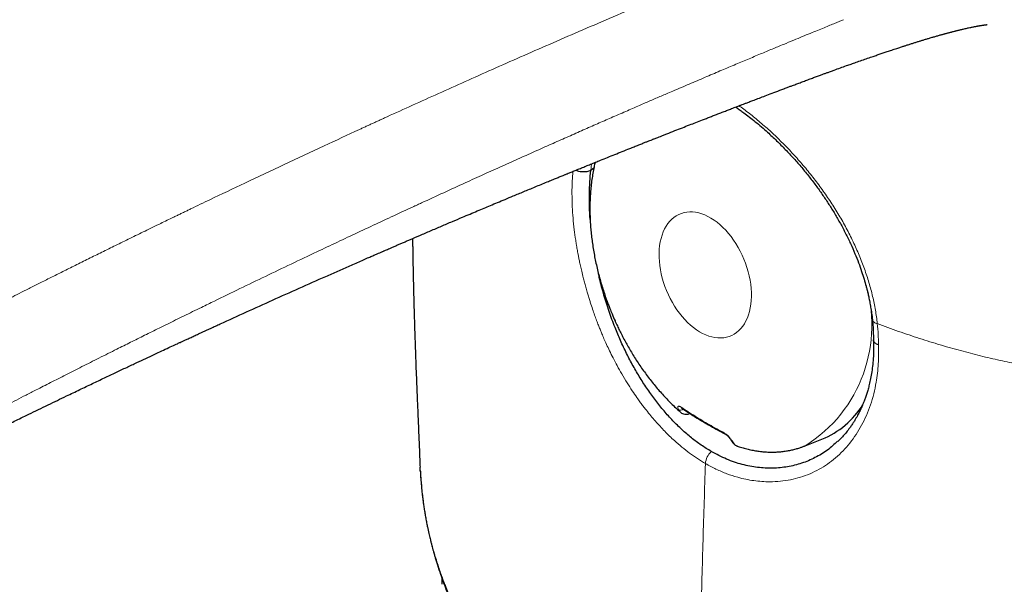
# Model space of a CAD drawing. Header units: millimetres. Extents: x 8 to 949, y 12 to 889.
# Tile 41 of 256: x 717 to 743, y 211 to 226. Entities that reach past the tile are written whole.
import ezdxf

# ---------------------------------------------------------------- set-up
doc = ezdxf.new("R2010")
doc.units = ezdxf.units.MM

msp = doc.modelspace()

# ---------------------------------------------------------------- linework, layer by layer
at = {"color": 252, "linetype": 'Continuous', "lineweight": 0}
for p, q in [((732.153, 222.167), (732.167, 222.334)), ((734.724, 215.864), (734.714, 215.859))]:
    msp.add_line(p, q, dxfattribs=at)
at = {"color": 7, "linetype": 'Continuous', "lineweight": 30}
for p, q in [((732.231, 222.222), (732.155, 222.168)), ((734.715, 215.859), (734.725, 215.863)), ((737.717, 215.025), (738.15, 215.194)), ((735.922, 215.033), (735.938, 215.025)), ((735.938, 215.025), (735.947, 215.021)), ((735.941, 215.028), (735.957, 215.023))]:
    msp.add_line(p, q, dxfattribs=at)
at = {"color": 252, "linetype": 'Continuous', "lineweight": 0, "flags": 128}
msp.add_lwpolyline([(734.975, 217.984), (735.054, 217.94), (735.135, 217.903), (735.215, 217.872), (735.294, 217.849), (735.373, 217.833), (735.451, 217.824), (735.527, 217.822), (735.602, 217.828), (735.674, 217.84), (735.744, 217.861), (735.811, 217.888), (735.875, 217.922), (735.936, 217.963), (735.993, 218.011), (736.046, 218.065), (736.095, 218.126), (736.14, 218.192), (736.18, 218.264), (736.216, 218.341), (736.246, 218.424), (736.272, 218.511), (736.292, 218.602), (736.307, 218.697), (736.317, 218.795), (736.322, 218.896), (736.321, 219), (736.315, 219.106), (736.304, 219.214), (736.287, 219.322), (736.265, 219.431), (736.238, 219.54), (736.206, 219.649), (736.169, 219.757), (736.128, 219.864), (736.082, 219.969), (736.032, 220.071), (735.978, 220.171), (735.919, 220.267), (735.858, 220.36), (735.793, 220.449), (735.725, 220.534), (735.654, 220.613), (735.581, 220.688), (735.506, 220.757), (735.43, 220.82), (735.352, 220.877), (735.272, 220.928), (735.193, 220.972), (735.113, 221.01), (735.033, 221.04), (734.953, 221.063), (734.874, 221.08), (734.796, 221.089), (734.72, 221.09), (734.645, 221.085), (734.573, 221.072), (734.503, 221.052), (734.436, 221.024), (734.372, 220.99), (734.311, 220.949), (734.254, 220.901), (734.201, 220.847), (734.152, 220.786), (734.107, 220.72), (734.067, 220.648), (734.032, 220.571), (734.001, 220.488), (733.975, 220.401), (733.955, 220.31), (733.94, 220.215), (733.93, 220.117), (733.925, 220.016), (733.926, 219.912), (733.932, 219.806), (733.943, 219.699), (733.96, 219.59), (733.982, 219.481), (734.009, 219.372), (734.041, 219.263), (734.078, 219.155), (734.119, 219.048), (734.165, 218.943), (734.215, 218.841), (734.27, 218.741), (734.328, 218.645), (734.389, 218.552), (734.454, 218.463), (734.522, 218.378), (734.593, 218.299), (734.666, 218.224), (734.741, 218.155), (734.817, 218.092), (734.896, 218.035), (734.975, 217.984)], dxfattribs=at)
at = {"color": 252, "linetype": 'Continuous', "lineweight": 0}
for centre, radius, start, end in [((735.763, 218.146), 3.683, 302.0538, 18.2532), ((734.486, 216.052), 0.102, 236.8467, 311.7671), ((734.54, 216.039), 0.0452, 194.9609, 234.7645), ((735.654, 215.365), 0.0376, 190.6849, 239.463), ((735.86, 215.186), 0.0635, 212.0021, 247.7995), ((735.601, 214.528), 0.475, 132.6467, 175.6225)]:
    msp.add_arc(centre, radius, start, end, dxfattribs=at)
at = {"color": 7, "linetype": 'Continuous', "lineweight": 30}
msp.add_arc((737.301, 217.277), 2.249, 292.173, 328.2467, dxfattribs=at)
at = {"color": 252, "linetype": 'Continuous', "lineweight": 0}
for points, knots in [([(761.301, 234.08), (761.32, 233.921), (761.36, 233.599), (761.4, 233.106), (761.426, 232.598), (761.437, 232.083), (761.433, 231.565), (761.413, 231.049), (761.378, 230.531), (761.324, 229.99), (761.251, 229.427), (761.154, 228.842), (761.036, 228.259), (760.897, 227.676), (760.736, 227.094), (760.552, 226.514), (760.346, 225.939), (760.117, 225.368), (759.864, 224.805), (759.589, 224.25), (759.291, 223.706), (758.972, 223.175), (758.631, 222.658), (758.269, 222.156), (757.886, 221.67), (757.483, 221.202), (757.06, 220.753), (756.618, 220.323), (756.157, 219.914), (755.68, 219.529), (755.243, 219.21), (754.851, 218.946), (754.507, 218.73), (754.156, 218.524), (753.805, 218.332), (753.459, 218.156), (753.048, 217.962), (752.565, 217.757), (752.001, 217.547), (751.523, 217.393), (751.14, 217.283), (750.854, 217.207), (750.565, 217.137), (750.273, 217.073), (749.978, 217.014), (749.679, 216.961), (749.388, 216.916), (749.126, 216.88), (748.893, 216.852), (748.679, 216.829), (748.462, 216.809), (748.243, 216.792), (748.023, 216.778), (747.8, 216.767), (747.575, 216.759), (747.247, 216.751), (746.811, 216.751), (746.265, 216.767), (745.705, 216.8), (745.156, 216.849), (744.62, 216.911), (744.119, 216.983), (743.771, 217.041), (743.575, 217.077), (743.514, 217.088), (743.452, 217.1), (743.391, 217.111), (743.329, 217.123), (743.122, 217.164), (742.766, 217.239), (742.259, 217.358), (741.742, 217.492), (741.214, 217.642), (740.678, 217.809), (740.133, 217.992), (739.772, 218.125), (739.588, 218.193)], [0, 0, 0, 0, 0.014847, 0.029997, 0.045474, 0.0613, 0.076859, 0.092404, 0.107956, 0.123533, 0.141106, 0.158699, 0.176337, 0.194044, 0.211844, 0.229763, 0.247824, 0.265869, 0.283997, 0.302231, 0.32047, 0.338614, 0.356775, 0.374975, 0.393161, 0.411279, 0.429352, 0.447502, 0.465654, 0.483698, 0.501656, 0.513421, 0.525467, 0.537647, 0.54942, 0.560929, 0.572122, 0.589739, 0.607589, 0.625693, 0.634428, 0.643227, 0.652092, 0.661025, 0.670027, 0.6791, 0.688246, 0.696494, 0.702917, 0.709401, 0.715949, 0.722561, 0.729236, 0.735977, 0.742783, 0.749654, 0.765817, 0.78248, 0.79965, 0.817333, 0.833323, 0.849716, 0.864479, 0.866436, 0.868398, 0.870366, 0.872339, 0.874317, 0.876301, 0.892246, 0.908763, 0.925854, 0.943521, 0.961765, 0.980591, 1, 1, 1, 1]), ([(690.938, 213.638), (691.105, 213.543), (691.438, 213.354), (691.956, 213.08), (692.424, 212.845), (692.842, 212.645), (693.114, 212.52), (693.299, 212.437), (693.395, 212.394), (693.492, 212.352), (693.588, 212.309), (693.685, 212.268), (693.909, 212.172), (694.258, 212.028), (694.731, 211.845), (695.195, 211.678), (695.632, 211.533), (696.043, 211.41), (696.329, 211.332), (696.508, 211.286), (696.582, 211.267), (696.656, 211.249), (696.73, 211.232), (696.803, 211.215), (696.876, 211.199), (696.949, 211.183), (697.154, 211.139), (697.492, 211.074), (697.963, 211.002), (698.43, 210.95), (698.863, 210.918), (699.261, 210.904), (699.624, 210.903), (699.985, 210.915), (700.343, 210.939), (700.69, 210.975), (701.03, 211.022), (701.364, 211.082), (701.625, 211.139), (701.813, 211.184), (701.928, 211.213), (702.043, 211.244), (702.159, 211.276), (702.275, 211.31), (702.392, 211.345), (702.588, 211.406), (702.864, 211.499), (703.223, 211.63), (703.593, 211.776), (703.9, 211.905), (704.13, 212.005), (704.277, 212.071), (704.41, 212.132), (704.543, 212.193), (704.678, 212.257), (704.815, 212.322), (705.028, 212.425), (705.319, 212.569), (705.692, 212.758), (706.078, 212.96), (706.478, 213.173), (706.805, 213.35), (707.051, 213.485), (707.194, 213.564), (707.316, 213.632), (707.423, 213.691), (707.535, 213.753), (707.65, 213.817), (707.806, 213.904), (708.004, 214.014), (708.248, 214.15), (708.506, 214.294), (708.778, 214.445), (709.064, 214.604), (709.328, 214.75), (709.567, 214.882), (709.734, 214.974), (709.862, 215.044), (709.948, 215.092), (710.024, 215.134), (710.215, 215.239), (710.526, 215.409), (710.973, 215.652), (711.439, 215.905), (711.926, 216.168), (712.432, 216.439), (712.935, 216.707), (713.435, 216.971), (713.929, 217.231), (714.378, 217.466), (714.779, 217.675), (715.116, 217.85), (715.385, 217.988), (715.541, 218.069), (715.598, 218.098), (715.614, 218.106), (715.63, 218.115), (715.646, 218.123), (715.662, 218.131), (715.677, 218.139), (715.703, 218.152), (715.744, 218.173), (715.806, 218.205), (715.885, 218.246), (715.98, 218.294), (716.092, 218.352), (716.221, 218.418), (716.366, 218.492), (716.527, 218.574), (716.703, 218.664), (716.894, 218.761), (717.101, 218.866), (717.33, 218.981), (717.58, 219.107), (717.853, 219.244), (718.144, 219.39), (718.454, 219.545), (718.781, 219.707), (719.119, 219.875), (719.468, 220.047), (719.826, 220.223), (720.2, 220.407), (720.59, 220.597), (720.911, 220.753), (721.153, 220.87), (721.29, 220.936), (721.402, 220.99), (721.493, 221.034), (721.584, 221.078), (721.676, 221.122), (721.904, 221.232), (722.403, 221.471), (723.214, 221.858), (724.201, 222.324), (725.193, 222.787), (725.872, 223.1), (726.237, 223.268), (726.327, 223.309), (726.417, 223.351), (726.507, 223.392), (726.597, 223.433), (726.687, 223.474), (726.777, 223.516), (727.056, 223.643), (727.529, 223.858), (728.203, 224.162), (728.895, 224.472), (729.606, 224.789), (730.336, 225.111), (731.084, 225.438), (731.851, 225.77), (732.649, 226.114), (733.479, 226.467), (734.341, 226.831), (735.224, 227.199), (736.127, 227.572), (737.05, 227.949), (737.671, 228.199), (737.986, 228.326)], [0, 0, 0, 0, 0.011743, 0.023465, 0.035177, 0.042905, 0.050636, 0.052661, 0.054687, 0.056713, 0.05874, 0.060767, 0.062795, 0.072728, 0.082269, 0.091424, 0.100206, 0.107633, 0.114787, 0.116161, 0.117525, 0.118879, 0.120223, 0.121557, 0.122882, 0.124197, 0.125502, 0.133962, 0.142193, 0.150221, 0.158074, 0.164248, 0.170344, 0.176377, 0.182363, 0.18832, 0.193896, 0.199598, 0.205442, 0.207446, 0.209468, 0.211509, 0.21357, 0.215651, 0.217754, 0.219878, 0.226263, 0.232971, 0.240011, 0.247392, 0.250819, 0.25351, 0.25611, 0.25877, 0.26149, 0.264269, 0.267108, 0.27447, 0.282209, 0.29033, 0.298832, 0.30772, 0.311382, 0.314775, 0.317016, 0.319351, 0.321779, 0.324301, 0.326916, 0.331953, 0.337303, 0.342968, 0.348947, 0.355241, 0.361848, 0.366382, 0.371052, 0.372925, 0.374818, 0.376733, 0.378022, 0.387459, 0.39734, 0.407665, 0.418435, 0.429649, 0.441308, 0.451935, 0.462907, 0.474222, 0.481878, 0.489684, 0.496677, 0.49979, 0.500141, 0.500492, 0.500844, 0.501195, 0.501547, 0.5019, 0.502252, 0.503268, 0.504647, 0.506391, 0.508516, 0.511012, 0.513877, 0.517111, 0.520716, 0.524616, 0.528872, 0.533485, 0.538454, 0.544135, 0.550219, 0.556706, 0.563597, 0.570891, 0.578588, 0.586214, 0.594198, 0.60254, 0.611239, 0.620296, 0.624018, 0.627422, 0.629455, 0.631489, 0.633523, 0.635559, 0.637595, 0.648812, 0.668911, 0.691855, 0.714912, 0.735295, 0.737302, 0.739309, 0.741317, 0.743327, 0.745337, 0.747348, 0.749359, 0.751372, 0.765991, 0.781029, 0.796486, 0.812363, 0.828659, 0.845375, 0.862509, 0.880062, 0.898901, 0.9182, 0.93796, 0.958179, 0.978859, 1, 1, 1, 1]), ([(738.713, 226.073), (738.679, 226.059), (738.607, 226.03), (738.489, 225.982), (738.354, 225.927), (738.201, 225.865), (738.03, 225.795), (737.842, 225.718), (737.636, 225.633), (737.404, 225.537), (737.145, 225.43), (736.856, 225.311), (736.547, 225.182), (736.216, 225.043), (735.866, 224.897), (735.497, 224.741), (735.11, 224.577), (734.702, 224.403), (734.368, 224.26), (734.124, 224.156), (733.979, 224.094), (733.842, 224.035), (733.703, 223.975), (733.561, 223.914), (733.346, 223.82), (733.052, 223.693), (732.689, 223.535), (732.323, 223.375), (731.954, 223.213), (731.569, 223.043), (731.166, 222.865), (730.745, 222.677), (730.305, 222.481), (729.849, 222.276), (729.376, 222.062), (728.87, 221.833), (728.33, 221.586), (727.918, 221.396), (727.668, 221.281), (727.59, 221.245), (727.527, 221.216), (727.468, 221.189), (727.351, 221.135), (726.897, 220.925), (726.109, 220.558), (724.954, 220.013), (723.713, 219.422), (722.771, 218.967), (722.217, 218.697), (722.029, 218.605), (721.822, 218.504), (721.6, 218.396), (721.381, 218.288), (721.166, 218.182), (720.897, 218.05), (720.579, 217.892), (720.212, 217.711), (719.817, 217.514), (719.397, 217.304), (718.956, 217.081), (718.537, 216.87), (718.14, 216.668), (717.796, 216.493), (717.501, 216.342), (717.252, 216.215), (716.992, 216.081), (716.774, 215.968), (716.63, 215.894), (716.578, 215.867), (716.562, 215.859), (716.546, 215.851), (716.531, 215.843), (716.515, 215.835), (716.283, 215.714), (715.84, 215.484), (715.192, 215.145), (714.562, 214.812), (713.951, 214.487), (713.358, 214.17), (712.806, 213.872), (712.293, 213.594), (711.819, 213.335), (711.469, 213.143), (711.237, 213.015), (711.119, 212.95), (711.002, 212.886), (710.872, 212.813), (710.679, 212.707), (710.426, 212.566), (710.087, 212.377), (709.716, 212.171), (709.317, 211.947), (708.934, 211.732), (708.591, 211.539), (708.286, 211.368), (708.007, 211.212), (707.722, 211.053), (707.434, 210.894), (707.146, 210.737), (706.859, 210.583), (706.561, 210.425), (706.253, 210.265), (705.932, 210.103), (705.599, 209.939), (705.253, 209.773), (704.852, 209.588), (704.396, 209.388), (703.907, 209.19), (703.566, 209.063), (703.379, 208.997), (703.327, 208.979), (703.276, 208.961), (703.225, 208.944), (703.173, 208.927), (703.122, 208.909), (702.988, 208.866), (702.777, 208.8), (702.491, 208.718), (702.221, 208.647), (701.964, 208.587), (701.714, 208.535), (701.465, 208.489), (701.214, 208.449), (700.919, 208.41), (700.577, 208.375), (700.185, 208.349), (699.783, 208.336), (699.37, 208.337), (698.958, 208.352), (698.548, 208.38), (698.141, 208.421), (697.777, 208.47), (697.456, 208.521), (697.249, 208.558), (697.109, 208.585), (697.037, 208.6), (696.964, 208.615), (696.891, 208.63), (696.819, 208.646), (696.661, 208.681), (696.414, 208.74), (696.074, 208.829), (695.765, 208.919), (695.486, 209.006), (695.251, 209.083), (695.087, 209.14), (694.995, 209.173), (694.966, 209.183), (694.936, 209.194), (694.907, 209.204), (694.878, 209.215), (694.762, 209.257), (694.57, 209.329), (694.312, 209.43), (694.08, 209.525), (693.873, 209.611), (693.701, 209.685), (693.559, 209.747), (693.445, 209.798), (693.351, 209.84), (693.278, 209.873), (693.233, 209.893), (693.208, 209.905), (693.198, 209.909), (693.19, 209.913), (693.181, 209.917), (693.174, 209.92), (693.166, 209.924), (693.159, 209.927), (692.963, 210.017), (692.587, 210.193), (692.046, 210.459), (691.53, 210.723), (691.041, 210.984), (690.576, 211.239), (690.281, 211.408), (690.136, 211.491)], [0, 0, 0, 0, 0.00219, 0.004766, 0.007728, 0.011076, 0.01481, 0.01893, 0.023435, 0.028326, 0.034159, 0.040458, 0.047225, 0.054458, 0.062157, 0.070172, 0.078637, 0.087549, 0.09691, 0.100519, 0.103488, 0.106439, 0.109467, 0.112573, 0.115755, 0.123561, 0.131794, 0.139505, 0.147555, 0.155945, 0.164673, 0.17391, 0.183499, 0.193441, 0.203737, 0.214388, 0.226514, 0.239069, 0.241323, 0.242846, 0.244139, 0.245432, 0.246724, 0.251796, 0.275074, 0.298161, 0.32727, 0.356089, 0.359693, 0.363456, 0.368369, 0.373205, 0.377963, 0.382643, 0.387246, 0.39548, 0.403452, 0.411161, 0.421249, 0.430847, 0.439956, 0.448579, 0.456718, 0.46238, 0.467783, 0.472928, 0.479326, 0.481998, 0.482342, 0.482684, 0.483025, 0.483364, 0.483701, 0.484038, 0.49848, 0.512525, 0.526171, 0.539408, 0.55223, 0.564631, 0.57519, 0.585416, 0.59531, 0.597867, 0.600401, 0.602912, 0.605412, 0.608812, 0.61536, 0.621732, 0.63064, 0.639184, 0.647366, 0.655188, 0.661081, 0.666784, 0.672833, 0.679079, 0.684823, 0.690728, 0.696795, 0.703027, 0.709427, 0.715999, 0.722749, 0.729673, 0.739172, 0.748597, 0.756807, 0.757723, 0.758638, 0.759551, 0.760464, 0.761375, 0.762285, 0.763194, 0.768454, 0.773397, 0.778028, 0.782353, 0.786495, 0.790651, 0.794825, 0.799019, 0.80529, 0.811721, 0.818317, 0.825081, 0.832013, 0.838637, 0.845406, 0.852317, 0.856954, 0.861648, 0.862888, 0.864131, 0.865379, 0.866631, 0.867887, 0.869148, 0.874811, 0.880775, 0.887046, 0.891357, 0.895808, 0.899842, 0.900378, 0.900916, 0.901456, 0.901999, 0.902543, 0.903089, 0.908415, 0.913292, 0.917715, 0.92168, 0.925182, 0.927743, 0.929978, 0.931885, 0.933233, 0.934347, 0.934539, 0.934721, 0.934895, 0.935059, 0.935215, 0.935361, 0.935499, 0.935627, 0.94703, 0.958181, 0.969065, 0.979669, 0.989983, 1, 1, 1, 1]), ([(739.588, 218.192), (739.574, 218.31), (739.544, 218.543), (739.47, 218.899), (739.375, 219.255), (739.258, 219.612), (739.12, 219.967), (738.963, 220.319), (738.787, 220.667), (738.593, 221.01), (738.383, 221.346), (738.157, 221.673), (737.918, 221.991), (737.667, 222.298), (737.408, 222.591), (737.14, 222.871), (736.866, 223.136), (736.586, 223.385), (736.304, 223.616), (736.107, 223.768), (736.005, 223.837), (735.998, 223.842)], [0, 0, 0, 0, 0.0556416, 0.1110309, 0.1662466, 0.2213533, 0.2764048, 0.3314468, 0.3865201, 0.441664, 0.4969193, 0.5523315, 0.6078111, 0.663257, 0.7186912, 0.7741251, 0.8295632, 0.8850077, 0.9404618, 0.9959339, 1, 1, 1, 1]), ([(731.689, 222.141), (731.682, 222.061), (731.667, 221.876), (731.662, 221.569), (731.67, 221.245), (731.691, 220.93), (731.721, 220.641), (731.748, 220.439), (731.765, 220.329), (731.769, 220.299), (731.774, 220.268), (731.779, 220.238), (731.784, 220.207), (731.789, 220.177), (731.796, 220.139), (731.805, 220.085), (731.818, 220.013), (731.835, 219.923), (731.857, 219.816), (731.884, 219.689), (731.917, 219.544), (731.952, 219.401), (731.988, 219.265), (732.022, 219.14), (732.056, 219.018), (732.091, 218.903), (732.124, 218.797), (732.164, 218.673), (732.211, 218.534), (732.264, 218.383), (732.314, 218.248), (732.36, 218.129), (732.401, 218.026), (732.445, 217.918), (732.498, 217.796), (732.564, 217.648), (732.642, 217.481), (732.734, 217.297), (732.84, 217.096), (732.961, 216.88), (733.092, 216.663), (733.224, 216.459), (733.323, 216.314), (733.39, 216.22), (733.427, 216.168), (733.463, 216.119), (733.498, 216.072), (733.532, 216.028), (733.564, 215.986), (733.661, 215.863), (733.827, 215.663), (734.07, 215.399), (734.301, 215.176), (734.518, 214.989), (734.717, 214.833), (734.92, 214.689), (735.058, 214.606), (735.127, 214.564)], [0, 0, 0, 0, 0.032198, 0.074337, 0.116464, 0.151864, 0.187282, 0.21847, 0.221972, 0.225474, 0.228976, 0.232479, 0.235982, 0.239485, 0.242988, 0.248977, 0.257755, 0.267764, 0.279925, 0.294239, 0.310705, 0.329323, 0.34268, 0.356959, 0.371608, 0.384096, 0.396035, 0.407425, 0.426397, 0.443618, 0.45909, 0.472813, 0.484788, 0.495015, 0.510159, 0.52766, 0.547522, 0.569749, 0.594344, 0.621308, 0.650886, 0.677743, 0.701872, 0.709383, 0.716584, 0.723475, 0.730057, 0.736328, 0.74229, 0.747942, 0.789883, 0.831815, 0.873754, 0.905232, 0.936749, 0.968328, 1, 1, 1, 1]), ([(739.462, 218.293), (739.461, 218.291), (739.46, 218.278), (739.473, 218.256), (739.501, 218.228), (739.54, 218.207), (739.573, 218.197), (739.588, 218.192)], [0, 0, 0, 0, 0.0433, 0.297788, 0.545592, 0.781012, 1, 1, 1, 1]), ([(739.588, 218.193), (739.597, 218.1), (739.614, 217.915), (739.616, 217.735), (739.617, 217.645)], [0, 0, 0, 0, 0.501662, 1, 1, 1, 1]), ([(739.617, 217.645), (739.62, 217.561), (739.625, 217.394), (739.616, 217.149), (739.595, 216.907), (739.558, 216.647), (739.499, 216.372), (739.414, 216.085), (739.308, 215.813), (739.183, 215.556), (739.04, 215.316), (738.878, 215.094), (738.701, 214.892), (738.507, 214.709), (738.3, 214.549), (738.078, 214.411), (737.843, 214.297), (737.595, 214.207), (737.338, 214.142), (737.073, 214.103), (736.823, 214.09), (736.593, 214.098), (736.384, 214.119), (736.175, 214.155), (735.94, 214.212), (735.682, 214.297), (735.402, 214.414), (735.219, 214.514), (735.127, 214.564)], [0, 0, 0, 0, 0.031198, 0.062463, 0.093887, 0.125562, 0.166997, 0.208563, 0.250454, 0.292013, 0.333543, 0.375225, 0.416942, 0.458449, 0.499926, 0.541337, 0.582962, 0.624999, 0.666835, 0.7086, 0.75048, 0.782036, 0.813351, 0.84451, 0.875597, 0.917561, 0.95895, 1, 1, 1, 1]), ([(734.43, 215.966), (734.423, 215.982), (734.411, 216.007), (734.412, 216.03), (734.418, 216.043), (734.43, 216.051), (734.447, 216.051), (734.469, 216.045), (734.487, 216.034), (734.497, 216.028)], [0, 0, 0, 0, 0.260393, 0.38807, 0.5129, 0.634799, 0.754704, 0.875043, 1, 1, 1, 1]), ([(734.491, 215.891), (734.481, 215.9), (734.457, 215.92), (734.44, 215.949), (734.43, 215.966)], [0, 0, 0, 0, 0.409738, 1, 1, 1, 1]), ([(734.497, 216.028), (734.613, 215.951), (734.847, 215.798), (735.221, 215.574), (735.485, 215.43), (735.617, 215.358)], [0, 0, 0, 0, 0.3331081, 0.6665542, 1, 1, 1, 1]), ([(735.617, 215.358), (735.629, 215.352), (735.651, 215.339), (735.685, 215.312), (735.716, 215.282), (735.746, 215.25), (735.773, 215.218), (735.806, 215.174), (735.824, 215.146), (735.836, 215.127)], [0, 0, 0, 0, 0.1249301, 0.2452793, 0.3652255, 0.4871773, 0.6120523, 0.7397441, 1, 1, 1, 1]), ([(735.836, 215.127), (735.847, 215.11), (735.87, 215.075), (735.903, 215.036), (735.932, 215.03), (735.941, 215.028)], [0, 0, 0, 0, 0.3999278, 0.8250848, 1, 1, 1, 1]), ([(735.127, 214.564), (735.106, 213.904), (735.064, 212.583), (735.011, 210.607), (734.965, 208.634), (734.942, 207.323), (734.93, 206.668)], [0, 0, 0, 0, 0.25, 0.5, 0.75, 1, 1, 1, 1]), ([(734.892, 204.461), (734.725, 204.559), (734.391, 204.756), (733.91, 205.063), (733.444, 205.378), (732.995, 205.702), (732.564, 206.034), (732.125, 206.393), (731.682, 206.781), (731.242, 207.198), (730.826, 207.623), (730.434, 208.058), (730.065, 208.504), (729.72, 208.961), (729.402, 209.426), (729.109, 209.898), (728.878, 210.315), (728.697, 210.674), (728.597, 210.888), (728.541, 211.012), (728.529, 211.04), (728.523, 211.055), (728.519, 211.064), (728.514, 211.075), (728.506, 211.094), (728.494, 211.122), (728.474, 211.169), (728.447, 211.232), (728.414, 211.312), (728.377, 211.406), (728.335, 211.514), (728.29, 211.635), (728.24, 211.775), (728.186, 211.935), (728.128, 212.115), (728.07, 212.311), (728.012, 212.525), (727.961, 212.732), (727.916, 212.932), (727.878, 213.121), (727.846, 213.301), (727.826, 213.426), (727.816, 213.493), (727.812, 213.518), (727.808, 213.543), (727.805, 213.566), (727.798, 213.621), (727.775, 213.792), (727.747, 214.055), (727.734, 214.278), (727.729, 214.377)], [0, 0, 0, 0, 0.038123, 0.076264, 0.114414, 0.152562, 0.190695, 0.2288, 0.273651, 0.318415, 0.363064, 0.407567, 0.452826, 0.4982, 0.54364, 0.589112, 0.634602, 0.662629, 0.690655, 0.694765, 0.697529, 0.698265, 0.699125, 0.700107, 0.701213, 0.704307, 0.708085, 0.714286, 0.721739, 0.730444, 0.7404, 0.751608, 0.764067, 0.779049, 0.795511, 0.81345, 0.832868, 0.853764, 0.870028, 0.887087, 0.904941, 0.918651, 0.920844, 0.923049, 0.925264, 0.92749, 0.929324, 0.940146, 0.973413, 1, 1, 1, 1])]:
    msp.add_open_spline(points, degree=3, knots=knots, dxfattribs=at)
at = {"color": 7, "linetype": 'Continuous', "lineweight": 30}
for points, knots in [([(737.176, 224.288), (737.207, 224.3), (737.265, 224.322), (737.346, 224.352), (737.413, 224.377), (737.471, 224.399), (737.526, 224.419), (737.601, 224.448), (737.699, 224.484), (737.817, 224.528), (737.931, 224.57), (738.036, 224.609), (738.13, 224.643), (738.213, 224.674), (738.292, 224.703), (738.377, 224.734), (738.491, 224.775), (738.63, 224.825), (738.776, 224.878), (738.912, 224.926), (739.045, 224.973), (739.188, 225.023), (739.335, 225.074), (739.466, 225.119), (739.582, 225.159), (739.687, 225.195), (739.794, 225.231), (739.908, 225.269), (740.008, 225.302), (740.089, 225.329), (740.143, 225.347), (740.193, 225.363), (740.237, 225.377), (740.275, 225.389), (740.31, 225.4), (740.348, 225.413), (740.404, 225.431), (740.476, 225.454), (740.56, 225.48), (740.64, 225.505), (740.718, 225.529), (740.784, 225.549), (740.837, 225.565), (740.877, 225.577), (740.919, 225.589), (740.964, 225.603), (741.008, 225.616), (741.051, 225.628), (741.092, 225.64), (741.129, 225.651), (741.165, 225.661), (741.202, 225.671), (741.242, 225.683), (741.278, 225.692), (741.308, 225.701), (741.337, 225.709), (741.365, 225.716), (741.39, 225.723), (741.415, 225.73), (741.441, 225.737), (741.469, 225.744), (741.497, 225.751), (741.523, 225.758), (741.553, 225.766), (741.586, 225.775), (741.62, 225.783), (741.654, 225.792), (741.69, 225.801), (741.725, 225.809), (741.756, 225.816), (741.786, 225.824), (741.823, 225.832), (741.869, 225.843), (741.916, 225.854), (741.965, 225.864), (742.008, 225.874), (742.053, 225.883), (742.092, 225.891), (742.13, 225.898), (742.16, 225.904), (742.188, 225.909), (742.214, 225.914), (742.238, 225.918), (742.261, 225.922), (742.283, 225.926), (742.302, 225.929), (742.318, 225.931), (742.329, 225.933), (742.34, 225.934), (742.352, 225.936), (742.364, 225.938), (742.374, 225.939), (742.384, 225.94), (742.394, 225.942), (742.406, 225.943), (742.416, 225.944), (742.425, 225.945), (742.431, 225.946), (742.437, 225.946), (742.44, 225.946), (742.442, 225.946), (742.442, 225.946), (742.442, 225.946)], [0, 0, 0, 0, 0.012978, 0.024782, 0.034008, 0.041427, 0.049179, 0.057391, 0.073639, 0.090808, 0.10762, 0.122295, 0.136061, 0.147694, 0.158022, 0.170325, 0.184687, 0.207782, 0.230852, 0.248497, 0.267013, 0.289909, 0.311774, 0.33252, 0.348233, 0.363893, 0.379775, 0.396555, 0.416111, 0.42572, 0.433871, 0.441426, 0.448796, 0.454394, 0.459624, 0.464974, 0.472419, 0.486594, 0.499593, 0.512943, 0.525654, 0.53834, 0.545712, 0.552515, 0.558825, 0.567172, 0.575528, 0.581933, 0.589831, 0.59694, 0.60175, 0.609026, 0.617494, 0.623399, 0.628762, 0.634495, 0.639478, 0.644428, 0.648879, 0.653835, 0.659732, 0.665586, 0.669908, 0.675616, 0.683675, 0.690127, 0.696657, 0.70477, 0.713109, 0.719132, 0.724958, 0.732923, 0.74408, 0.756939, 0.766211, 0.779938, 0.78973, 0.802799, 0.812473, 0.823143, 0.831267, 0.839348, 0.85014, 0.858001, 0.866121, 0.876956, 0.883118, 0.888223, 0.893822, 0.900678, 0.908439, 0.914563, 0.91987, 0.927252, 0.937401, 0.947413, 0.955842, 0.964923, 0.973897, 0.98507, 0.997506, 1, 1, 1, 1]), ([(690.714, 210.848), (690.733, 210.837), (690.779, 210.811), (690.852, 210.769), (690.929, 210.726), (690.995, 210.689), (691.051, 210.658), (691.107, 210.627), (691.174, 210.591), (691.254, 210.548), (691.346, 210.499), (691.432, 210.454), (691.509, 210.413), (691.575, 210.38), (691.642, 210.346), (691.704, 210.314), (691.755, 210.289), (691.792, 210.27), (691.818, 210.257), (691.841, 210.246), (691.88, 210.227), (691.941, 210.197), (692.029, 210.154), (692.174, 210.085), (692.374, 209.992), (692.63, 209.877), (692.906, 209.757), (693.194, 209.637), (693.486, 209.52), (693.771, 209.411), (694.047, 209.309), (694.314, 209.214), (694.581, 209.123), (694.856, 209.034), (695.148, 208.943), (695.396, 208.871), (695.59, 208.817), (695.717, 208.783), (695.83, 208.753), (695.927, 208.728), (696.007, 208.708), (696.076, 208.691), (696.134, 208.677), (696.193, 208.663), (696.258, 208.648), (696.348, 208.627), (696.465, 208.601), (696.614, 208.57), (696.787, 208.534), (696.985, 208.497), (697.206, 208.458), (697.443, 208.42), (697.687, 208.385), (697.934, 208.355), (698.25, 208.321), (698.637, 208.289), (699.095, 208.266), (699.556, 208.259), (700.019, 208.269), (700.437, 208.292), (700.809, 208.325), (701.13, 208.363), (701.438, 208.407), (701.727, 208.457), (701.998, 208.51), (702.25, 208.566), (702.454, 208.616), (702.614, 208.658), (702.736, 208.691), (702.85, 208.723), (702.953, 208.753), (703.039, 208.778), (703.102, 208.797), (703.145, 208.811), (703.18, 208.822), (703.223, 208.835), (703.279, 208.853), (703.35, 208.875), (703.435, 208.903), (703.533, 208.936), (703.722, 209), (704, 209.1), (704.362, 209.238), (704.73, 209.386), (705.099, 209.543), (705.458, 209.702), (705.8, 209.858), (706.063, 209.982), (706.255, 210.074), (706.384, 210.136), (706.505, 210.195), (706.613, 210.248), (706.705, 210.294), (706.779, 210.33), (706.85, 210.366), (706.928, 210.405), (707.024, 210.453), (707.132, 210.508), (707.275, 210.581), (707.453, 210.672), (707.671, 210.785), (707.908, 210.909), (708.164, 211.043), (708.439, 211.189), (708.728, 211.342), (709.026, 211.499), (709.323, 211.657), (709.619, 211.813), (709.91, 211.966), (710.252, 212.147), (710.645, 212.353), (711.083, 212.582), (711.509, 212.803), (711.92, 213.017), (712.321, 213.223), (712.716, 213.427), (713.072, 213.609), (713.394, 213.772), (713.68, 213.917), (713.971, 214.064), (714.266, 214.214), (714.567, 214.365), (714.873, 214.518), (715.183, 214.672), (715.453, 214.807), (715.675, 214.917), (715.841, 214.999), (715.985, 215.07), (716.107, 215.13), (716.207, 215.179), (716.281, 215.216), (716.334, 215.242), (716.376, 215.263), (716.422, 215.285), (716.481, 215.314), (716.558, 215.352), (716.651, 215.398), (716.762, 215.452), (716.89, 215.515), (717.035, 215.585), (717.197, 215.664), (717.376, 215.751), (717.585, 215.853), (717.817, 215.965), (718.065, 216.085), (718.308, 216.202), (718.582, 216.334), (718.885, 216.479), (719.214, 216.635), (719.526, 216.784), (719.823, 216.924), (720.103, 217.056), (720.363, 217.178), (720.602, 217.29), (720.818, 217.391), (721.015, 217.484), (721.194, 217.567), (721.328, 217.629), (721.417, 217.67), (721.463, 217.691), (721.503, 217.71), (721.552, 217.733), (721.62, 217.764), (721.706, 217.804), (721.807, 217.85), (721.919, 217.902), (722.038, 217.957), (722.162, 218.014), (722.287, 218.071), (722.413, 218.129), (722.722, 218.271), (723.217, 218.496), (723.899, 218.804), (724.586, 219.112), (725.099, 219.34), (725.433, 219.488), (725.59, 219.557), (725.746, 219.626), (725.903, 219.694), (726.06, 219.763), (726.213, 219.83), (726.351, 219.891), (726.469, 219.942), (726.564, 219.983), (726.642, 220.017), (726.701, 220.043), (726.741, 220.06), (726.768, 220.072), (726.796, 220.084), (726.831, 220.099), (726.879, 220.12), (726.941, 220.147), (727.014, 220.179), (727.096, 220.214), (727.183, 220.252), (727.27, 220.289), (727.359, 220.328), (727.508, 220.392), (727.72, 220.483), (727.997, 220.601), (728.278, 220.721), (728.554, 220.839), (728.8, 220.943), (729.016, 221.034), (729.204, 221.113), (729.381, 221.187), (729.555, 221.26), (729.736, 221.336), (729.933, 221.418), (730.114, 221.494), (730.276, 221.561), (730.415, 221.618), (730.56, 221.678), (730.71, 221.74), (730.864, 221.803), (731.011, 221.864), (731.144, 221.918), (731.256, 221.964), (731.343, 222), (731.407, 222.026), (731.452, 222.044), (731.485, 222.058), (731.514, 222.07), (731.55, 222.084), (731.611, 222.109), (731.696, 222.144), (731.8, 222.186), (731.912, 222.231), (732.028, 222.278), (732.149, 222.327), (732.275, 222.378), (732.485, 222.463), (732.782, 222.582), (733.073, 222.699), (733.28, 222.781), (733.392, 222.825), (733.495, 222.866), (733.583, 222.901), (733.655, 222.93), (733.71, 222.951), (733.747, 222.966), (733.775, 222.977), (733.804, 222.989), (733.845, 223.005), (733.898, 223.025), (733.963, 223.051), (734.04, 223.082), (734.165, 223.131), (734.329, 223.195), (734.525, 223.272), (734.707, 223.343), (734.882, 223.411), (735.029, 223.468), (735.154, 223.516), (735.257, 223.557), (735.364, 223.598), (735.475, 223.64), (735.588, 223.684), (735.698, 223.727), (735.794, 223.763), (735.87, 223.793), (735.928, 223.815), (735.975, 223.833), (736.013, 223.847), (736.048, 223.861), (736.092, 223.877), (736.153, 223.901), (736.235, 223.932), (736.337, 223.971), (736.461, 224.018), (736.606, 224.073), (736.772, 224.136), (736.958, 224.206), (737.096, 224.258), (737.17, 224.286), (737.176, 224.288)], [0, 0, 0, 0, 0.001292, 0.003001, 0.004863, 0.006347, 0.007367, 0.008535, 0.009992, 0.011743, 0.013756, 0.015988, 0.017333, 0.018747, 0.020229, 0.021638, 0.022732, 0.023497, 0.023973, 0.024428, 0.02495, 0.02646, 0.028347, 0.030603, 0.035631, 0.04102, 0.046764, 0.052846, 0.058877, 0.064663, 0.070204, 0.075501, 0.080661, 0.086068, 0.091754, 0.097716, 0.100403, 0.102849, 0.10498, 0.106797, 0.108302, 0.10951, 0.110621, 0.111583, 0.112784, 0.114235, 0.116524, 0.119243, 0.12239, 0.125963, 0.129961, 0.134238, 0.138549, 0.142854, 0.147153, 0.154957, 0.162744, 0.170518, 0.178285, 0.186056, 0.191618, 0.197141, 0.202416, 0.207419, 0.212154, 0.216619, 0.220811, 0.223129, 0.225351, 0.227478, 0.22946, 0.231081, 0.232311, 0.232976, 0.233519, 0.234306, 0.23537, 0.236713, 0.238335, 0.240239, 0.242339, 0.249269, 0.256458, 0.263898, 0.271575, 0.279218, 0.286447, 0.293257, 0.296122, 0.298907, 0.301603, 0.303998, 0.306003, 0.307619, 0.308872, 0.310674, 0.31279, 0.315214, 0.317865, 0.32226, 0.327109, 0.332413, 0.338172, 0.344385, 0.351053, 0.357757, 0.364574, 0.371274, 0.377859, 0.384329, 0.394587, 0.404542, 0.414195, 0.423546, 0.432595, 0.441437, 0.450482, 0.456845, 0.463324, 0.469918, 0.476628, 0.483453, 0.490391, 0.497441, 0.50449, 0.508769, 0.512543, 0.515811, 0.518575, 0.520834, 0.522589, 0.523633, 0.524455, 0.525415, 0.526764, 0.528502, 0.530628, 0.533143, 0.536046, 0.539337, 0.543016, 0.547084, 0.551539, 0.55724, 0.562919, 0.56844, 0.573802, 0.581624, 0.589083, 0.596177, 0.602907, 0.609271, 0.61527, 0.620588, 0.625505, 0.629989, 0.634042, 0.637661, 0.639133, 0.640085, 0.640807, 0.641894, 0.643441, 0.645408, 0.647793, 0.650276, 0.653062, 0.655906, 0.658754, 0.661607, 0.664465, 0.679856, 0.695387, 0.711049, 0.726829, 0.730387, 0.733952, 0.737522, 0.741097, 0.744679, 0.748264, 0.75157, 0.754138, 0.756313, 0.758096, 0.759487, 0.760304, 0.760879, 0.761353, 0.762188, 0.76327, 0.76467, 0.766386, 0.768321, 0.770292, 0.772296, 0.774331, 0.7764, 0.782486, 0.788837, 0.795426, 0.801795, 0.807767, 0.812321, 0.816614, 0.820646, 0.824473, 0.828585, 0.833093, 0.837999, 0.841044, 0.844224, 0.847539, 0.85099, 0.854575, 0.858083, 0.861133, 0.863715, 0.86583, 0.86711, 0.868128, 0.868882, 0.869395, 0.870147, 0.871344, 0.873574, 0.87601, 0.878563, 0.881235, 0.884023, 0.88693, 0.889929, 0.898463, 0.907418, 0.910055, 0.912719, 0.915141, 0.917176, 0.918822, 0.92008, 0.920951, 0.921401, 0.922041, 0.92297, 0.924188, 0.925696, 0.927493, 0.929527, 0.934322, 0.938827, 0.943043, 0.946971, 0.950905, 0.95322, 0.955611, 0.95808, 0.960625, 0.963246, 0.965918, 0.968293, 0.969874, 0.971209, 0.972298, 0.973141, 0.973788, 0.97475, 0.976175, 0.978062, 0.980412, 0.983286, 0.986642, 0.990479, 0.994797, 0.999596, 1, 1, 1, 1]), ([(735.914, 223.809), (735.921, 223.804), (735.959, 223.779), (736.029, 223.729), (736.14, 223.649), (736.271, 223.549), (736.424, 223.428), (736.582, 223.296), (736.767, 223.133), (736.974, 222.939), (737.2, 222.712), (737.418, 222.479), (737.626, 222.24), (737.826, 221.996), (738.01, 221.755), (738.18, 221.517), (738.336, 221.282), (738.487, 221.04), (738.631, 220.789), (738.768, 220.531), (738.894, 220.27), (739.006, 220.015), (739.101, 219.775), (739.18, 219.554), (739.244, 219.351), (739.289, 219.196), (739.319, 219.078), (739.342, 218.986), (739.366, 218.879), (739.392, 218.755), (739.417, 218.615), (739.442, 218.458), (739.454, 218.35), (739.46, 218.293)], [0, 0, 0, 0, 0.004293, 0.022595, 0.042018, 0.07056, 0.101233, 0.13346, 0.165462, 0.213289, 0.260316, 0.306531, 0.351916, 0.396478, 0.441361, 0.480581, 0.520382, 0.560774, 0.601791, 0.643466, 0.685827, 0.727159, 0.764802, 0.799618, 0.831607, 0.860764, 0.873127, 0.887488, 0.904557, 0.924339, 0.946836, 0.972055, 1, 1, 1, 1]), ([(732.265, 222.374), (732.256, 222.335), (732.234, 222.243), (732.206, 222.095), (732.179, 221.929), (732.159, 221.759), (732.144, 221.592), (732.134, 221.427), (732.13, 221.266), (732.129, 221.103), (732.134, 220.938), (732.142, 220.772), (732.156, 220.605), (732.173, 220.437), (732.195, 220.268), (732.222, 220.098), (732.252, 219.928), (732.287, 219.759), (732.326, 219.59), (732.369, 219.422), (732.416, 219.256), (732.465, 219.094), (732.516, 218.939), (732.563, 218.805), (732.607, 218.687), (732.652, 218.571), (732.685, 218.49), (732.704, 218.444)], [0, 0, 0, 0, 0.033709, 0.078926, 0.124371, 0.17006, 0.216013, 0.257463, 0.298972, 0.340529, 0.38213, 0.423766, 0.465429, 0.507108, 0.548789, 0.590456, 0.632086, 0.673647, 0.715091, 0.756338, 0.79724, 0.837489, 0.876302, 0.912535, 0.938154, 0.965153, 1, 1, 1, 1]), ([(732.153, 222.167), (732.138, 222.16), (732.106, 222.145), (732.047, 222.131), (731.982, 222.124), (731.913, 222.127), (731.846, 222.139), (731.795, 222.155), (731.771, 222.168), (731.764, 222.171)], [0, 0, 0, 0, 0.144098, 0.297092, 0.455913, 0.616685, 0.780748, 0.940392, 1, 1, 1, 1]), ([(732.137, 220.892), (732.137, 220.893), (732.126, 221.007), (732.118, 221.229), (732.114, 221.555), (732.125, 221.87), (732.145, 222.069), (732.155, 222.168)], [0, 0, 0, 0, 0.0015762, 0.251364, 0.500945, 0.7504257, 1, 1, 1, 1]), ([(727.528, 220.4), (727.528, 220.386), (727.528, 220.342), (727.529, 220.26), (727.531, 220.149), (727.533, 220.019), (727.536, 219.868), (727.539, 219.697), (727.542, 219.505), (727.547, 219.292), (727.552, 219.059), (727.558, 218.809), (727.565, 218.543), (727.574, 218.261), (727.583, 217.959), (727.594, 217.639), (727.606, 217.299), (727.62, 216.94), (727.636, 216.548), (727.654, 216.121), (727.673, 215.66), (727.693, 215.176), (727.71, 214.777), (727.72, 214.541), (727.722, 214.473)], [0, 0, 0, 0, 0.006871, 0.022283, 0.040612, 0.062439, 0.087766, 0.116595, 0.148927, 0.184764, 0.224107, 0.266959, 0.311398, 0.359074, 0.409989, 0.464143, 0.52154, 0.582182, 0.646068, 0.720079, 0.798003, 0.879839, 0.965588, 1, 1, 1, 1]), ([(735.279, 214.877), (735.192, 214.93), (735.018, 215.037), (734.764, 215.228), (734.518, 215.44), (734.281, 215.673), (734.053, 215.926), (733.836, 216.196), (733.629, 216.482), (733.433, 216.782), (733.25, 217.095), (733.079, 217.419), (732.922, 217.752), (732.77, 218.116), (732.625, 218.51), (732.493, 218.933), (732.402, 219.26), (732.362, 219.445), (732.353, 219.488)], [0, 0, 0, 0, 0.062993, 0.125737, 0.188343, 0.250891, 0.313434, 0.376, 0.438598, 0.501224, 0.563864, 0.626499, 0.689111, 0.751685, 0.826766, 0.901908, 0.977098, 1, 1, 1, 1]), ([(732.704, 218.444), (732.73, 218.384), (732.765, 218.3), (732.821, 218.178), (732.87, 218.074), (732.931, 217.95), (732.997, 217.822), (733.069, 217.689), (733.145, 217.553), (733.227, 217.416), (733.312, 217.279), (733.402, 217.142), (733.496, 217.006), (733.593, 216.872), (733.693, 216.739), (733.797, 216.61), (733.903, 216.483), (734.013, 216.359), (734.125, 216.239), (734.239, 216.122), (734.356, 216.01), (734.44, 215.933), (734.485, 215.894), (734.49, 215.89)], [0, 0, 0, 0, 0.0597758, 0.0840272, 0.1242959, 0.1661378, 0.2110502, 0.2579526, 0.306408, 0.3560668, 0.4066792, 0.458059, 0.5100648, 0.5625868, 0.615538, 0.6688487, 0.7224616, 0.7763291, 0.8304114, 0.8846745, 0.9390894, 0.9936309, 1, 1, 1, 1]), ([(739.46, 218.297), (739.466, 218.232), (739.478, 218.108), (739.486, 217.932), (739.486, 217.822), (739.487, 217.769)], [0, 0, 0, 0, 0.363005, 0.696004, 1, 1, 1, 1]), ([(739.486, 217.769), (739.488, 217.703), (739.494, 217.56), (739.487, 217.349), (739.472, 217.14), (739.447, 216.949), (739.417, 216.774), (739.383, 216.623), (739.349, 216.492), (739.316, 216.381), (739.282, 216.279), (739.249, 216.189), (739.217, 216.108), (739.187, 216.039), (739.162, 215.984), (739.14, 215.937), (739.118, 215.892), (739.092, 215.842), (739.061, 215.784), (739.023, 215.719), (738.98, 215.647), (738.93, 215.569), (738.865, 215.477), (738.79, 215.38), (738.707, 215.284), (738.631, 215.203), (738.583, 215.157), (738.561, 215.136)], [0, 0, 0, 0, 0.05932, 0.128799, 0.19437, 0.256007, 0.313692, 0.367413, 0.410305, 0.450284, 0.487356, 0.521526, 0.552801, 0.580838, 0.603157, 0.619256, 0.635988, 0.656199, 0.679887, 0.707051, 0.737687, 0.771794, 0.807888, 0.861899, 0.912411, 0.959476, 1, 1, 1, 1]), ([(739.617, 217.645), (739.601, 217.651), (739.568, 217.664), (739.529, 217.69), (739.5, 217.722), (739.487, 217.749), (739.488, 217.765), (739.488, 217.769)], [0, 0, 0, 0, 0.211278, 0.438574, 0.678011, 0.924095, 1, 1, 1, 1]), ([(734.514, 216.003), (734.548, 215.98), (734.62, 215.931), (734.739, 215.853), (734.877, 215.766), (735.035, 215.669), (735.214, 215.564), (735.415, 215.45), (735.56, 215.373), (735.635, 215.333)], [0, 0, 0, 0, 0.0968102, 0.2089822, 0.3365282, 0.479445, 0.6377073, 0.8112584, 1, 1, 1, 1]), ([(734.489, 215.89), (734.503, 215.879), (734.533, 215.856), (734.589, 215.842), (734.651, 215.84), (734.694, 215.852), (734.714, 215.859)], [0, 0, 0, 0, 0.234111, 0.495236, 0.759835, 1, 1, 1, 1]), ([(738.559, 215.148), (738.473, 215.066), (738.293, 214.897), (737.974, 214.71), (737.628, 214.564), (737.26, 214.473), (736.877, 214.436), (736.482, 214.455), (736.081, 214.533), (735.677, 214.667), (735.412, 214.807), (735.279, 214.877)], [0, 0, 0, 0, 0.103806, 0.215687, 0.327678, 0.439704, 0.551691, 0.663599, 0.775476, 0.887495, 1, 1, 1, 1]), ([(735.635, 215.333), (735.641, 215.33), (735.654, 215.323), (735.675, 215.307), (735.698, 215.288), (735.721, 215.264), (735.745, 215.237), (735.768, 215.208), (735.79, 215.178), (735.8, 215.161), (735.806, 215.152)], [0, 0, 0, 0, 0.090413, 0.186109, 0.290012, 0.404988, 0.53313, 0.675354, 0.831346, 1, 1, 1, 1]), ([(735.806, 215.152), (735.824, 215.125), (735.852, 215.085), (735.89, 215.048), (735.909, 215.04), (735.913, 215.038)], [0, 0, 0, 0, 0.590233, 0.903977, 1, 1, 1, 1]), ([(735.954, 215.016), (735.972, 215.01), (736.032, 214.99), (736.136, 214.96), (736.266, 214.928), (736.395, 214.902), (736.524, 214.882), (736.651, 214.869), (736.776, 214.862), (736.9, 214.861), (737.022, 214.866), (737.142, 214.878), (737.258, 214.895), (737.37, 214.917), (737.476, 214.943), (737.568, 214.971), (737.637, 214.994), (737.679, 215.01), (737.699, 215.018), (737.709, 215.022), (737.714, 215.024), (737.716, 215.024), (737.717, 215.025), (737.717, 215.025)], [0, 0, 0, 0, 0.02819, 0.099545, 0.170832, 0.242026, 0.31309, 0.383976, 0.454618, 0.524919, 0.594743, 0.663884, 0.732013, 0.798571, 0.862491, 0.921389, 0.963874, 0.984014, 0.99319, 0.997381, 0.99889, 0.999608, 1, 1, 1, 1]), ([(727.729, 214.377), (727.727, 214.402), (727.725, 214.434), (727.724, 214.466), (727.724, 214.473)], [0, 0, 0, 0, 0.78062, 1, 1, 1, 1]), ([(727.728, 214.382), (727.729, 214.364), (727.731, 214.324), (727.735, 214.265), (727.74, 214.197), (727.745, 214.123), (727.754, 214.015), (727.767, 213.871), (727.785, 213.716), (727.802, 213.578), (727.819, 213.461), (727.837, 213.341), (727.858, 213.216), (727.881, 213.091), (727.903, 212.976), (727.924, 212.875), (727.942, 212.791), (727.959, 212.716), (727.975, 212.65), (727.988, 212.594), (727.999, 212.547), (728.01, 212.505), (728.022, 212.458), (728.037, 212.4), (728.057, 212.328), (728.08, 212.243), (728.108, 212.148), (728.138, 212.045), (728.186, 211.893), (728.252, 211.693), (728.363, 211.385), (728.509, 211.019), (728.651, 210.707), (728.747, 210.507), (728.791, 210.418), (728.832, 210.337), (728.867, 210.268), (728.895, 210.215), (728.915, 210.178), (728.93, 210.15), (728.944, 210.122), (728.962, 210.09), (728.985, 210.047), (729.015, 209.992), (729.053, 209.923), (729.098, 209.844), (729.15, 209.755), (729.208, 209.656), (729.271, 209.551), (729.382, 209.372), (729.542, 209.125), (729.756, 208.816), (729.938, 208.568), (730.084, 208.378), (730.191, 208.243), (730.296, 208.114), (730.397, 207.992), (730.491, 207.881), (730.577, 207.782), (730.655, 207.694), (730.724, 207.616), (730.786, 207.548), (730.851, 207.478), (730.923, 207.4), (731.009, 207.31), (731.099, 207.216), (731.195, 207.118), (731.296, 207.017), (731.407, 206.908), (731.528, 206.791), (731.66, 206.667), (731.804, 206.534), (731.963, 206.391), (732.138, 206.238), (732.331, 206.074), (732.544, 205.899), (732.777, 205.714), (733.03, 205.52), (733.305, 205.317), (733.599, 205.108), (733.915, 204.893), (734.252, 204.673), (734.613, 204.448), (734.866, 204.3), (734.996, 204.224)], [0, 0, 0, 0, 0.003548, 0.007981, 0.013328, 0.019608, 0.026773, 0.041814, 0.057817, 0.067799, 0.078123, 0.088787, 0.099793, 0.111139, 0.122026, 0.130387, 0.137902, 0.144573, 0.150398, 0.155378, 0.159512, 0.16287, 0.166599, 0.171955, 0.178378, 0.185869, 0.194428, 0.203796, 0.213187, 0.235196, 0.257027, 0.295555, 0.333425, 0.341815, 0.350169, 0.357794, 0.364133, 0.369187, 0.372255, 0.374544, 0.376919, 0.379888, 0.383451, 0.388856, 0.395226, 0.402562, 0.410862, 0.420126, 0.43023, 0.440395, 0.470673, 0.500261, 0.529157, 0.542539, 0.555767, 0.568773, 0.580872, 0.591887, 0.601824, 0.610689, 0.61848, 0.625194, 0.631423, 0.639952, 0.649008, 0.659117, 0.668806, 0.679348, 0.690745, 0.702998, 0.716129, 0.730195, 0.745522, 0.762112, 0.779965, 0.799441, 0.820228, 0.842324, 0.865727, 0.890434, 0.915964, 0.942741, 0.970757, 1, 1, 1, 1]), ([(728.289, 211.594), (728.288, 211.573), (728.285, 211.521), (728.285, 211.469), (728.285, 211.437)], [0, 0, 0, 0, 0.386436, 1, 1, 1, 1])]:
    msp.add_open_spline(points, degree=3, knots=knots, dxfattribs=at)

doc.saveas('drawing.dxf')
